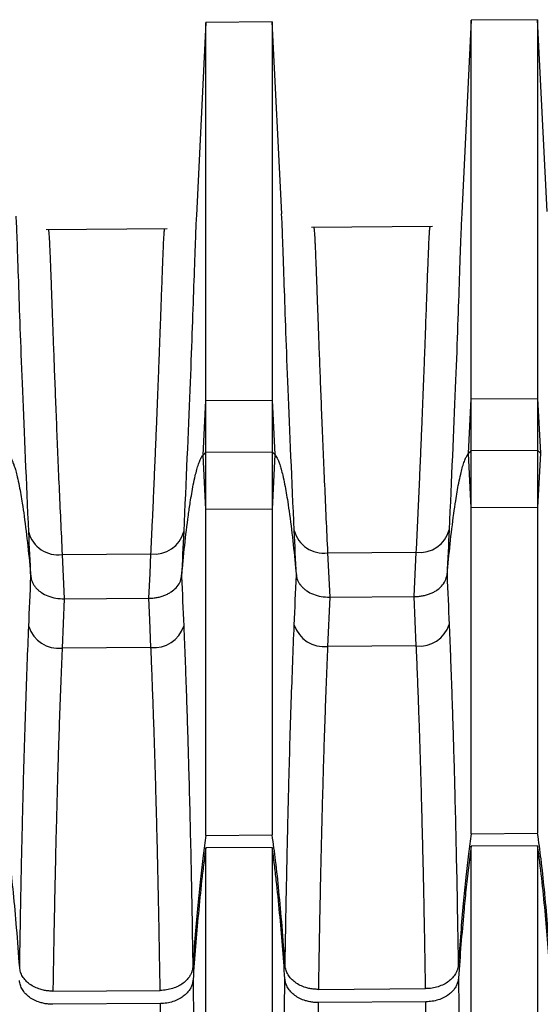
# Model space of a CAD drawing. Header units: millimetres. Extents: x -103 to 103, y 0 to 140.
# Tile 16 of 29: x -71.26 to -63.41, y 124.42 to 139.25. Entities that reach past the tile are written whole.
import ezdxf

# ---------------------------------------------------------------- set-up
doc = ezdxf.new("R2010")
doc.units = ezdxf.units.MM

msp = doc.modelspace()

# ---------------------------------------------------------------- linework, layer by layer
at = {"color": 7, "linetype": 'Continuous', "lineweight": 25}
for p, q in [((-68.45, 139.207), (-68.593, 136.303)), ((-67.45, 139.216), (-68.45, 139.207)), ((-68.45, 126.961), (-68.45, 139.207)), ((-67.307, 136.324), (-67.45, 139.216)), ((-67.45, 139.216), (-67.45, 126.968)), ((-64.45, 139.242), (-64.593, 136.338)), ((-63.45, 139.251), (-64.45, 139.242)), ((-64.45, 126.987), (-64.45, 139.242)), ((-63.307, 136.359), (-63.45, 139.251)), ((-63.45, 139.251), (-63.45, 126.994)), ((-69.034, 136.102), (-70.857, 136.086)), ((-65.034, 136.137), (-66.857, 136.121)), ((-68.491, 132.691), (-68.45, 133.512)), ((-68.45, 133.512), (-67.45, 133.518)), ((-67.45, 133.518), (-67.409, 132.698)), ((-64.491, 132.716), (-64.45, 133.538)), ((-64.45, 133.538), (-63.45, 133.544)), ((-63.45, 133.544), (-63.409, 132.722)), ((-68.491, 132.691), (-68.45, 132.734)), ((-68.45, 131.871), (-68.491, 132.691)), ((-68.45, 132.734), (-67.45, 132.741)), ((-67.45, 132.741), (-67.409, 132.698)), ((-67.409, 132.698), (-67.45, 131.877)), ((-64.491, 132.716), (-64.45, 132.759)), ((-64.45, 131.894), (-64.491, 132.716)), ((-64.45, 132.759), (-63.45, 132.765)), ((-63.45, 132.765), (-63.409, 132.722)), ((-63.409, 132.722), (-63.45, 131.9)), ((-63.45, 131.9), (-64.45, 131.894)), ((-67.45, 131.877), (-68.45, 131.871)), ((-70.615, 131.194), (-69.277, 131.203)), ((-70.615, 131.194), (-70.584, 130.526)), ((-66.615, 131.22), (-65.278, 131.229)), ((-66.615, 131.22), (-66.583, 130.551)), ((-65.309, 130.559), (-65.278, 131.229)), ((-66.583, 130.551), (-66.615, 129.807)), ((-66.583, 130.551), (-65.309, 130.559)), ((-65.278, 129.815), (-65.309, 130.559)), ((-70.584, 130.526), (-70.615, 129.784)), ((-70.584, 130.526), (-69.309, 130.534)), ((-65.278, 129.815), (-66.615, 129.807)), ((-69.277, 129.792), (-70.615, 129.784)), ((-64.45, 126.987), (-63.45, 126.994)), ((-68.45, 126.961), (-67.45, 126.968)), ((-67.45, 126.779), (-68.45, 126.772)), ((-68.45, 96.986), (-68.45, 126.772)), ((-67.45, 126.779), (-67.45, 96.979)), ((-63.45, 126.805), (-64.45, 126.798)), ((-64.45, 108.235), (-64.45, 126.798)), ((-63.45, 126.805), (-63.45, 109.132)), ((-70.754, 124.615), (-69.138, 124.625)), ((-66.754, 124.641), (-65.138, 124.652)), ((-69.135, 124.427), (-70.757, 124.416)), ((-65.135, 124.454), (-66.757, 124.443))]:
    msp.add_line(p, q, dxfattribs=at)
at = {"color": 7, "linetype": 'Continuous', "lineweight": 25, "flags": 128}
for points in [[(-69.309, 130.534), (-69.291, 130.908), (-69.277, 131.203)], [(-69.277, 129.792), (-69.295, 130.207), (-69.309, 130.534)]]:
    msp.add_lwpolyline(points, dxfattribs=at)
at = {"color": 7, "linetype": 'Continuous', "lineweight": 25}
for centre, radius, start, end in [((-70.68, 131.641), 0.452, 194.1774, 278.2754), ((-69.219, 131.648), 0.449, 262.5012, 345.9843), ((-66.68, 131.667), 0.452, 194.1814, 278.2745), ((-65.219, 131.674), 0.449, 262.5021, 345.9803), ((-70.669, 130.253), 0.472, 197.9128, 276.5109), ((-69.23, 130.258), 0.469, 264.1886, 342.3129), ((-66.668, 130.276), 0.472, 197.9168, 276.5101), ((-65.23, 130.282), 0.469, 264.1893, 342.3089)]:
    msp.add_arc(centre, radius, start, end, dxfattribs=at)
at = {"color": 8, "linetype": 'Continuous', "lineweight": 25}
for points, knots in [([(-64.592, 136.338), (-64.593, 136.315), (-64.602, 136.189), (-64.631, 135.332), (-64.684, 133.811), (-64.75, 132.316), (-64.783, 131.565)], [0, 0, 0, 0, 0.071456, 0.381113, 0.688889, 1, 1, 1, 1]), ([(-71.118, 131.53), (-71.151, 132.279), (-71.217, 133.768), (-71.27, 135.285), (-71.298, 136.14), (-71.307, 136.266), (-71.309, 136.289)], [0, 0, 0, 0, 0.310776, 0.618485, 0.928101, 1, 1, 1, 1]), ([(-68.592, 136.303), (-68.593, 136.28), (-68.602, 136.154), (-68.631, 135.299), (-68.684, 133.781), (-68.75, 132.289), (-68.783, 131.539)], [0, 0, 0, 0, 0.0710584, 0.3807895, 0.6887354, 1, 1, 1, 1]), ([(-67.118, 131.556), (-67.151, 132.306), (-67.217, 133.798), (-67.27, 135.318), (-67.298, 136.175), (-67.307, 136.301), (-67.309, 136.324)], [0, 0, 0, 0, 0.310637, 0.618209, 0.927686, 1, 1, 1, 1])]:
    msp.add_open_spline(points, degree=3, knots=knots, dxfattribs=at)
at = {"color": 7, "linetype": 'Continuous', "lineweight": 25}
for points, knots in [([(-70.824, 136.086), (-70.823, 136.085), (-70.821, 136.083), (-70.819, 136.067), (-70.816, 136.043), (-70.814, 136.009), (-70.811, 135.966), (-70.808, 135.915), (-70.805, 135.856), (-70.802, 135.79), (-70.799, 135.718), (-70.796, 135.638), (-70.792, 135.553), (-70.789, 135.463), (-70.785, 135.367), (-70.781, 135.266), (-70.778, 135.162), (-70.774, 135.053), (-70.77, 134.941), (-70.763, 134.751), (-70.752, 134.468), (-70.738, 134.068), (-70.721, 133.64), (-70.703, 133.187), (-70.684, 132.713), (-70.663, 132.221), (-70.64, 131.719), (-70.623, 131.367), (-70.615, 131.194)], [0, 0, 0, 0, 0.031896, 0.063303, 0.094223, 0.124654, 0.154597, 0.184051, 0.213018, 0.241496, 0.269487, 0.296989, 0.324003, 0.350529, 0.376566, 0.402116, 0.427177, 0.45175, 0.475835, 0.499432, 0.568235, 0.635257, 0.700497, 0.763958, 0.825638, 0.885538, 0.943658, 1, 1, 1, 1]), ([(-69.277, 131.203), (-69.273, 131.302), (-69.263, 131.501), (-69.249, 131.793), (-69.236, 132.082), (-69.224, 132.367), (-69.212, 132.647), (-69.2, 132.922), (-69.189, 133.191), (-69.179, 133.453), (-69.169, 133.708), (-69.159, 133.954), (-69.15, 134.191), (-69.142, 134.419), (-69.134, 134.635), (-69.126, 134.853), (-69.118, 135.07), (-69.11, 135.283), (-69.103, 135.479), (-69.096, 135.655), (-69.09, 135.808), (-69.084, 135.934), (-69.078, 136.028), (-69.073, 136.09), (-69.07, 136.098), (-69.068, 136.102)], [0, 0, 0, 0, 0.031977, 0.0645352, 0.0976745, 0.1313952, 0.1656973, 0.2005808, 0.2360458, 0.2720924, 0.3087207, 0.3459307, 0.3837224, 0.4220959, 0.4610513, 0.5005886, 0.5479056, 0.5972658, 0.6486693, 0.7021161, 0.7576062, 0.8151397, 0.8747164, 0.9363366, 1, 1, 1, 1]), ([(-66.824, 136.121), (-66.823, 136.12), (-66.821, 136.118), (-66.819, 136.102), (-66.816, 136.077), (-66.814, 136.043), (-66.811, 136.001), (-66.808, 135.949), (-66.805, 135.891), (-66.802, 135.825), (-66.799, 135.752), (-66.796, 135.672), (-66.792, 135.587), (-66.789, 135.496), (-66.785, 135.4), (-66.781, 135.3), (-66.778, 135.195), (-66.774, 135.086), (-66.77, 134.974), (-66.763, 134.784), (-66.752, 134.5), (-66.738, 134.099), (-66.721, 133.67), (-66.703, 133.216), (-66.684, 132.741), (-66.662, 132.249), (-66.64, 131.746), (-66.623, 131.393), (-66.615, 131.22)], [0, 0, 0, 0, 0.031908, 0.063325, 0.094254, 0.124693, 0.154642, 0.184102, 0.213072, 0.241552, 0.269543, 0.297045, 0.324057, 0.350579, 0.376612, 0.402156, 0.42721, 0.451774, 0.475849, 0.499434, 0.568247, 0.635275, 0.70052, 0.763981, 0.82566, 0.885555, 0.943669, 1, 1, 1, 1]), ([(-65.278, 131.229), (-65.273, 131.328), (-65.263, 131.528), (-65.25, 131.82), (-65.237, 132.11), (-65.224, 132.395), (-65.212, 132.676), (-65.2, 132.951), (-65.189, 133.22), (-65.179, 133.483), (-65.169, 133.738), (-65.159, 133.985), (-65.15, 134.222), (-65.142, 134.45), (-65.134, 134.667), (-65.126, 134.886), (-65.118, 135.103), (-65.111, 135.316), (-65.103, 135.513), (-65.096, 135.689), (-65.09, 135.842), (-65.084, 135.968), (-65.078, 136.063), (-65.073, 136.125), (-65.07, 136.132), (-65.068, 136.136)], [0, 0, 0, 0, 0.031968, 0.064518, 0.097649, 0.131363, 0.165659, 0.200537, 0.235998, 0.272041, 0.308666, 0.345874, 0.383664, 0.422037, 0.460992, 0.50053, 0.54785, 0.597214, 0.648622, 0.702074, 0.757571, 0.815112, 0.874697, 0.936326, 1, 1, 1, 1]), ([(-71.41, 132.673), (-71.404, 132.666), (-71.39, 132.649), (-71.373, 132.617), (-71.354, 132.574), (-71.334, 132.519), (-71.313, 132.447), (-71.288, 132.349), (-71.253, 132.185), (-71.219, 131.989), (-71.175, 131.685), (-71.131, 131.316), (-71.101, 131.011), (-71.086, 130.856)], [0, 0, 0, 0, 0.013343, 0.031542, 0.05556, 0.086388, 0.125064, 0.175233, 0.250071, 0.394618, 0.500072, 0.747842, 1, 1, 1, 1]), ([(-68.815, 130.864), (-68.8, 131.019), (-68.77, 131.327), (-68.726, 131.698), (-68.681, 132.003), (-68.648, 132.201), (-68.613, 132.365), (-68.587, 132.47), (-68.563, 132.549), (-68.538, 132.613), (-68.516, 132.659), (-68.498, 132.682), (-68.491, 132.691)], [0, 0, 0, 0, 0.2522221, 0.4999376, 0.6058776, 0.7498817, 0.8247922, 0.8749071, 0.9220348, 0.957275, 0.9826278, 1, 1, 1, 1]), ([(-67.409, 132.698), (-67.404, 132.69), (-67.39, 132.674), (-67.373, 132.642), (-67.354, 132.599), (-67.334, 132.544), (-67.312, 132.472), (-67.287, 132.373), (-67.253, 132.21), (-67.219, 132.013), (-67.175, 131.709), (-67.131, 131.341), (-67.101, 131.035), (-67.086, 130.881)], [0, 0, 0, 0, 0.013351, 0.031556, 0.055575, 0.0864, 0.125064, 0.175263, 0.250071, 0.394795, 0.500072, 0.747867, 1, 1, 1, 1]), ([(-64.815, 130.889), (-64.8, 131.044), (-64.77, 131.352), (-64.726, 131.722), (-64.682, 132.028), (-64.648, 132.226), (-64.613, 132.39), (-64.587, 132.494), (-64.563, 132.574), (-64.538, 132.638), (-64.516, 132.684), (-64.498, 132.707), (-64.491, 132.716)], [0, 0, 0, 0, 0.252198, 0.499938, 0.605707, 0.749882, 0.824761, 0.874907, 0.922021, 0.957259, 0.982618, 1, 1, 1, 1]), ([(-71.086, 130.856), (-71.084, 130.84), (-71.079, 130.808), (-71.06, 130.761), (-71.034, 130.719), (-71.003, 130.681), (-70.967, 130.648), (-70.913, 130.608), (-70.83, 130.566), (-70.712, 130.532), (-70.626, 130.528), (-70.584, 130.526)], [0, 0, 0, 0, 0.0921608, 0.1824142, 0.2694422, 0.3520864, 0.4294043, 0.5006928, 0.6621535, 0.8307382, 1, 1, 1, 1]), ([(-69.309, 130.534), (-69.288, 130.535), (-69.246, 130.536), (-69.183, 130.545), (-69.123, 130.559), (-69.067, 130.579), (-69.015, 130.602), (-68.956, 130.638), (-68.892, 130.692), (-68.834, 130.771), (-68.821, 130.832), (-68.815, 130.864)], [0, 0, 0, 0, 0.084393, 0.169478, 0.254441, 0.338467, 0.420777, 0.500674, 0.649193, 0.818318, 1, 1, 1, 1]), ([(-67.086, 130.881), (-67.084, 130.865), (-67.079, 130.832), (-67.06, 130.786), (-67.034, 130.744), (-67.002, 130.706), (-66.967, 130.673), (-66.912, 130.633), (-66.83, 130.591), (-66.712, 130.557), (-66.626, 130.553), (-66.583, 130.551)], [0, 0, 0, 0, 0.09216, 0.182413, 0.269441, 0.352085, 0.429403, 0.500693, 0.662154, 0.830739, 1, 1, 1, 1]), ([(-65.309, 130.559), (-65.288, 130.559), (-65.246, 130.561), (-65.184, 130.57), (-65.124, 130.584), (-65.067, 130.604), (-65.016, 130.627), (-64.956, 130.662), (-64.892, 130.716), (-64.834, 130.796), (-64.822, 130.857), (-64.815, 130.889)], [0, 0, 0, 0, 0.084392, 0.169477, 0.25444, 0.338466, 0.420777, 0.500674, 0.649194, 0.818318, 1, 1, 1, 1]), ([(-71.255, 124.971), (-71.253, 125.094), (-71.249, 125.337), (-71.243, 125.695), (-71.236, 126.045), (-71.23, 126.387), (-71.223, 126.72), (-71.215, 127.044), (-71.208, 127.36), (-71.197, 127.788), (-71.182, 128.32), (-71.162, 128.944), (-71.141, 129.541), (-71.126, 129.92), (-71.118, 130.108)], [0, 0, 0, 0, 0.065598, 0.130301, 0.194105, 0.257006, 0.318998, 0.380079, 0.440247, 0.499501, 0.627664, 0.753763, 0.87785, 1, 1, 1, 1]), ([(-68.783, 130.116), (-68.779, 130.009), (-68.77, 129.794), (-68.757, 129.462), (-68.745, 129.122), (-68.733, 128.772), (-68.722, 128.413), (-68.711, 128.045), (-68.699, 127.592), (-68.685, 127.043), (-68.671, 126.388), (-68.658, 125.701), (-68.65, 125.224), (-68.646, 124.982)], [0, 0, 0, 0, 0.069816, 0.140263, 0.211358, 0.283117, 0.35555, 0.428667, 0.502475, 0.621414, 0.743997, 0.870204, 1, 1, 1, 1]), ([(-67.255, 124.998), (-67.253, 125.12), (-67.249, 125.364), (-67.243, 125.723), (-67.236, 126.073), (-67.229, 126.415), (-67.222, 126.748), (-67.215, 127.072), (-67.207, 127.388), (-67.197, 127.816), (-67.182, 128.347), (-67.162, 128.969), (-67.141, 129.565), (-67.126, 129.943), (-67.118, 130.131)], [0, 0, 0, 0, 0.0657488, 0.1305863, 0.1945069, 0.2575059, 0.3195791, 0.3807236, 0.4409371, 0.5002185, 0.628187, 0.7541025, 0.8780153, 1, 1, 1, 1]), ([(-64.783, 130.139), (-64.779, 130.032), (-64.77, 129.817), (-64.757, 129.486), (-64.745, 129.146), (-64.733, 128.796), (-64.722, 128.437), (-64.711, 128.069), (-64.699, 127.616), (-64.686, 127.068), (-64.671, 126.413), (-64.658, 125.726), (-64.65, 125.25), (-64.646, 125.008)], [0, 0, 0, 0, 0.06982, 0.140275, 0.211383, 0.283158, 0.355613, 0.428755, 0.502593, 0.621488, 0.744036, 0.870218, 1, 1, 1, 1]), ([(-66.615, 129.807), (-66.619, 129.699), (-66.629, 129.482), (-66.642, 129.144), (-66.654, 128.796), (-66.667, 128.435), (-66.678, 128.062), (-66.689, 127.677), (-66.7, 127.28), (-66.71, 126.871), (-66.72, 126.449), (-66.729, 126.015), (-66.738, 125.569), (-66.746, 125.111), (-66.751, 124.798), (-66.754, 124.641)], [0, 0, 0, 0, 0.070207, 0.141533, 0.213978, 0.287542, 0.362225, 0.438027, 0.514949, 0.592991, 0.672153, 0.752434, 0.833836, 0.916358, 1, 1, 1, 1]), ([(-65.138, 124.652), (-65.14, 124.788), (-65.145, 125.059), (-65.152, 125.458), (-65.159, 125.848), (-65.167, 126.229), (-65.175, 126.6), (-65.184, 126.962), (-65.193, 127.316), (-65.202, 127.66), (-65.212, 127.995), (-65.222, 128.32), (-65.232, 128.637), (-65.243, 128.945), (-65.254, 129.243), (-65.266, 129.534), (-65.274, 129.722), (-65.278, 129.815)], [0, 0, 0, 0, 0.072509, 0.144183, 0.215023, 0.285027, 0.354197, 0.422532, 0.490032, 0.556698, 0.622529, 0.687526, 0.751689, 0.815018, 0.877512, 0.939173, 1, 1, 1, 1]), ([(-70.615, 129.784), (-70.62, 129.676), (-70.629, 129.458), (-70.642, 129.121), (-70.655, 128.772), (-70.667, 128.411), (-70.679, 128.038), (-70.69, 127.653), (-70.7, 127.256), (-70.711, 126.846), (-70.72, 126.424), (-70.73, 125.99), (-70.738, 125.543), (-70.747, 125.084), (-70.752, 124.772), (-70.754, 124.615)], [0, 0, 0, 0, 0.0702001, 0.1415202, 0.2139603, 0.2875206, 0.3622014, 0.4380027, 0.5149248, 0.5929677, 0.6721316, 0.7524167, 0.833823, 0.9163507, 1, 1, 1, 1]), ([(-69.138, 124.625), (-69.14, 124.762), (-69.145, 125.033), (-69.152, 125.432), (-69.159, 125.822), (-69.167, 126.203), (-69.175, 126.575), (-69.184, 126.938), (-69.193, 127.291), (-69.202, 127.635), (-69.211, 127.971), (-69.222, 128.296), (-69.232, 128.613), (-69.243, 128.921), (-69.254, 129.22), (-69.265, 129.51), (-69.273, 129.698), (-69.277, 129.792)], [0, 0, 0, 0, 0.072519, 0.144202, 0.215048, 0.285058, 0.354232, 0.42257, 0.490072, 0.556738, 0.622568, 0.687562, 0.75172, 0.815043, 0.877531, 0.939183, 1, 1, 1, 1]), ([(-64.45, 126.987), (-64.464, 126.886), (-64.495, 126.667), (-64.534, 126.317), (-64.573, 125.921), (-64.611, 125.48), (-64.634, 125.171), (-64.646, 125.008)], [0, 0, 0, 0, 0.154515, 0.331748, 0.531727, 0.754473, 1, 1, 1, 1]), ([(-63.255, 125.024), (-63.269, 125.223), (-63.297, 125.599), (-63.345, 126.126), (-63.393, 126.584), (-63.432, 126.865), (-63.45, 126.994)], [0, 0, 0, 0, 0.303234, 0.570954, 0.803193, 1, 1, 1, 1]), ([(-71.255, 124.971), (-71.27, 125.171), (-71.298, 125.546), (-71.346, 126.074), (-71.394, 126.531), (-71.432, 126.813), (-71.45, 126.942)], [0, 0, 0, 0, 0.3031358, 0.5708236, 0.8030953, 1, 1, 1, 1]), ([(-68.45, 126.961), (-68.464, 126.86), (-68.495, 126.641), (-68.534, 126.29), (-68.573, 125.895), (-68.611, 125.453), (-68.634, 125.144), (-68.646, 124.982)], [0, 0, 0, 0, 0.154557, 0.331811, 0.53179, 0.754515, 1, 1, 1, 1]), ([(-67.255, 124.998), (-67.27, 125.197), (-67.297, 125.572), (-67.346, 126.1), (-67.393, 126.558), (-67.432, 126.839), (-67.45, 126.968)], [0, 0, 0, 0, 0.3031849, 0.570889, 0.8031443, 1, 1, 1, 1]), ([(-68.45, 126.772), (-68.462, 126.685), (-68.485, 126.52), (-68.523, 126.19), (-68.564, 125.782), (-68.606, 125.285), (-68.63, 124.953), (-68.643, 124.786)], [0, 0, 0, 0, 0.130936, 0.250026, 0.500002, 0.746847, 1, 1, 1, 1]), ([(-67.258, 124.801), (-67.27, 124.968), (-67.294, 125.298), (-67.337, 125.793), (-67.377, 126.199), (-67.416, 126.528), (-67.438, 126.692), (-67.45, 126.779)], [0, 0, 0, 0, 0.253134, 0.500008, 0.749986, 0.869046, 1, 1, 1, 1]), ([(-64.45, 126.798), (-64.465, 126.69), (-64.494, 126.47), (-64.531, 126.139), (-64.568, 125.755), (-64.606, 125.312), (-64.631, 124.981), (-64.643, 124.812)], [0, 0, 0, 0, 0.163276, 0.332521, 0.500002, 0.74531, 1, 1, 1, 1]), ([(-63.258, 124.828), (-63.27, 124.996), (-63.294, 125.326), (-63.337, 125.823), (-63.385, 126.313), (-63.429, 126.642), (-63.45, 126.805)], [0, 0, 0, 0, 0.2548172, 0.50001, 0.7530367, 1, 1, 1, 1]), ([(-70.754, 124.615), (-70.775, 124.615), (-70.818, 124.616), (-70.883, 124.626), (-70.955, 124.644), (-71.032, 124.674), (-71.106, 124.719), (-71.168, 124.773), (-71.213, 124.835), (-71.245, 124.902), (-71.252, 124.948), (-71.255, 124.971)], [0, 0, 0, 0, 0.0814401, 0.1643764, 0.2503943, 0.3722722, 0.4996424, 0.6201978, 0.7488847, 0.8730792, 1, 1, 1, 1]), ([(-68.646, 124.982), (-68.648, 124.967), (-68.651, 124.937), (-68.666, 124.892), (-68.691, 124.841), (-68.731, 124.787), (-68.79, 124.733), (-68.863, 124.687), (-68.948, 124.653), (-69.041, 124.63), (-69.105, 124.627), (-69.138, 124.625)], [0, 0, 0, 0, 0.082907, 0.166137, 0.250784, 0.37483, 0.499823, 0.62227, 0.749922, 0.874448, 1, 1, 1, 1]), ([(-66.754, 124.641), (-66.775, 124.642), (-66.818, 124.643), (-66.882, 124.652), (-66.954, 124.67), (-67.032, 124.7), (-67.106, 124.745), (-67.167, 124.8), (-67.213, 124.861), (-67.245, 124.928), (-67.252, 124.974), (-67.255, 124.998)], [0, 0, 0, 0, 0.081444, 0.164381, 0.250397, 0.372277, 0.499645, 0.620203, 0.748889, 0.873084, 1, 1, 1, 1]), ([(-64.646, 125.008), (-64.648, 124.993), (-64.651, 124.963), (-64.666, 124.918), (-64.691, 124.868), (-64.731, 124.813), (-64.79, 124.759), (-64.864, 124.714), (-64.948, 124.68), (-65.041, 124.656), (-65.106, 124.653), (-65.138, 124.652)], [0, 0, 0, 0, 0.082902, 0.166132, 0.250786, 0.374833, 0.499823, 0.622264, 0.749919, 0.874445, 1, 1, 1, 1]), ([(-70.757, 124.416), (-70.779, 124.417), (-70.822, 124.418), (-70.886, 124.428), (-70.958, 124.446), (-71.035, 124.476), (-71.109, 124.521), (-71.171, 124.576), (-71.216, 124.638), (-71.249, 124.705), (-71.255, 124.751), (-71.258, 124.775)], [0, 0, 0, 0, 0.081432, 0.164353, 0.250368, 0.372296, 0.499635, 0.620231, 0.748876, 0.873067, 1, 1, 1, 1]), ([(-68.643, 124.786), (-68.645, 124.767), (-68.649, 124.73), (-68.669, 124.676), (-68.699, 124.626), (-68.739, 124.579), (-68.791, 124.533), (-68.86, 124.49), (-68.944, 124.455), (-69.037, 124.432), (-69.102, 124.429), (-69.135, 124.427)], [0, 0, 0, 0, 0.102625, 0.201958, 0.299963, 0.39868, 0.500108, 0.622639, 0.750122, 0.874613, 1, 1, 1, 1]), ([(-68.643, 124.786), (-68.641, 124.651), (-68.637, 124.38), (-68.631, 123.961), (-68.625, 123.529), (-68.62, 123.081), (-68.615, 122.618), (-68.61, 122.14), (-68.605, 121.648), (-68.6, 121.14), (-68.596, 120.617), (-68.592, 120.079), (-68.586, 119.301), (-68.579, 118.26), (-68.572, 116.931), (-68.566, 115.526), (-68.561, 114.339), (-68.558, 113.392), (-68.556, 112.699), (-68.554, 111.997), (-68.552, 111.288), (-68.55, 110.574), (-68.549, 109.856), (-68.547, 109.137), (-68.546, 108.42), (-68.545, 107.705), (-68.544, 106.997), (-68.543, 106.296), (-68.543, 105.607), (-68.542, 104.929), (-68.542, 104.494), (-68.542, 104.276)], [0, 0, 0, 0, 0.020001, 0.040538, 0.061613, 0.083233, 0.105399, 0.128118, 0.151391, 0.175224, 0.199619, 0.224579, 0.250107, 0.307323, 0.368074, 0.432333, 0.500047, 0.531722, 0.56409, 0.59714, 0.630856, 0.665221, 0.700218, 0.735824, 0.772018, 0.808775, 0.846067, 0.883868, 0.922145, 0.960867, 1, 1, 1, 1]), ([(-67.359, 104.263), (-67.358, 104.38), (-67.358, 104.614), (-67.358, 104.973), (-67.358, 105.337), (-67.358, 105.704), (-67.357, 106.075), (-67.357, 106.45), (-67.356, 106.827), (-67.356, 107.208), (-67.356, 107.59), (-67.355, 107.974), (-67.354, 108.359), (-67.354, 108.746), (-67.353, 109.133), (-67.352, 109.52), (-67.352, 109.907), (-67.351, 110.294), (-67.35, 110.68), (-67.349, 111.065), (-67.348, 111.449), (-67.347, 111.831), (-67.346, 112.212), (-67.345, 112.589), (-67.344, 112.965), (-67.343, 113.338), (-67.341, 113.708), (-67.339, 114.442), (-67.335, 115.524), (-67.328, 116.932), (-67.321, 118.264), (-67.314, 119.46), (-67.306, 120.528), (-67.297, 121.482), (-67.289, 122.386), (-67.279, 123.238), (-67.269, 124.04), (-67.262, 124.552), (-67.258, 124.801)], [0, 0, 0, 0, 0.02111, 0.042105, 0.062981, 0.083731, 0.104351, 0.124836, 0.145181, 0.16538, 0.18543, 0.205326, 0.225064, 0.244639, 0.264048, 0.283286, 0.30235, 0.321238, 0.339944, 0.358467, 0.376803, 0.394949, 0.412904, 0.430664, 0.448226, 0.46559, 0.482753, 0.499714, 0.567487, 0.631797, 0.692589, 0.749837, 0.796221, 0.840702, 0.883297, 0.924028, 0.962921, 1, 1, 1, 1]), ([(-66.757, 124.443), (-66.778, 124.443), (-66.821, 124.444), (-66.886, 124.454), (-66.958, 124.472), (-67.035, 124.503), (-67.109, 124.548), (-67.171, 124.603), (-67.216, 124.664), (-67.248, 124.731), (-67.255, 124.778), (-67.258, 124.801)], [0, 0, 0, 0, 0.081435, 0.164356, 0.25037, 0.3723, 0.499635, 0.620234, 0.748877, 0.873069, 1, 1, 1, 1]), ([(-64.643, 124.812), (-64.645, 124.793), (-64.65, 124.756), (-64.67, 124.703), (-64.699, 124.653), (-64.739, 124.606), (-64.791, 124.559), (-64.86, 124.516), (-64.945, 124.482), (-65.038, 124.458), (-65.103, 124.455), (-65.135, 124.454)], [0, 0, 0, 0, 0.102621, 0.201952, 0.299956, 0.398675, 0.500109, 0.622634, 0.750119, 0.874611, 1, 1, 1, 1]), ([(-64.643, 124.812), (-64.641, 124.678), (-64.637, 124.407), (-64.631, 123.991), (-64.625, 123.562), (-64.62, 123.118), (-64.615, 122.661), (-64.61, 122.19), (-64.605, 121.705), (-64.597, 120.789), (-64.586, 119.38), (-64.577, 117.9), (-64.572, 116.791), (-64.568, 116.101), (-64.565, 115.391), (-64.562, 114.665), (-64.56, 113.922), (-64.557, 113.166), (-64.555, 112.399), (-64.553, 111.621), (-64.551, 110.837), (-64.55, 110.318), (-64.549, 110.056)], [0, 0, 0, 0, 0.028838, 0.058382, 0.088637, 0.119604, 0.151286, 0.183685, 0.216801, 0.250637, 0.37006, 0.499861, 0.544178, 0.589832, 0.636803, 0.685066, 0.734595, 0.785359, 0.837322, 0.890446, 0.944688, 1, 1, 1, 1]), ([(-69.037, 104.59), (-69.037, 104.702), (-69.037, 104.924), (-69.037, 105.263), (-69.038, 105.606), (-69.038, 105.951), (-69.038, 106.299), (-69.039, 106.649), (-69.039, 107.001), (-69.04, 107.355), (-69.04, 107.71), (-69.041, 108.067), (-69.041, 108.424), (-69.042, 108.781), (-69.042, 109.139), (-69.043, 109.497), (-69.044, 109.855), (-69.045, 110.212), (-69.045, 110.569), (-69.046, 110.925), (-69.047, 111.279), (-69.048, 111.633), (-69.049, 111.985), (-69.05, 112.335), (-69.051, 112.684), (-69.052, 113.03), (-69.053, 113.374), (-69.054, 113.716), (-69.056, 114.056), (-69.057, 114.392), (-69.058, 114.726), (-69.06, 115.057), (-69.061, 115.385), (-69.062, 115.71), (-69.064, 116.032), (-69.065, 116.35), (-69.067, 116.665), (-69.068, 116.977), (-69.07, 117.284), (-69.072, 117.588), (-69.073, 117.889), (-69.075, 118.185), (-69.077, 118.477), (-69.079, 118.766), (-69.081, 119.05), (-69.083, 119.331), (-69.085, 119.607), (-69.087, 119.879), (-69.089, 120.147), (-69.091, 120.411), (-69.093, 120.671), (-69.095, 120.926), (-69.097, 121.177), (-69.099, 121.424), (-69.102, 121.666), (-69.104, 121.904), (-69.106, 122.138), (-69.109, 122.367), (-69.111, 122.593), (-69.114, 122.813), (-69.116, 123.03), (-69.119, 123.242), (-69.121, 123.45), (-69.124, 123.654), (-69.127, 123.853), (-69.129, 124.048), (-69.132, 124.239), (-69.134, 124.365), (-69.135, 124.427)], [0, 0, 0, 0, 0.020743, 0.041314, 0.061713, 0.081939, 0.101994, 0.121877, 0.141588, 0.161126, 0.180493, 0.199687, 0.21871, 0.23756, 0.256239, 0.274745, 0.293079, 0.311242, 0.329232, 0.34705, 0.364696, 0.38217, 0.399472, 0.416602, 0.43356, 0.450346, 0.46696, 0.483402, 0.499671, 0.515769, 0.531695, 0.547448, 0.56303, 0.578439, 0.593677, 0.608742, 0.623636, 0.638357, 0.652906, 0.667284, 0.681489, 0.695522, 0.709383, 0.723072, 0.736589, 0.749934, 0.763107, 0.776108, 0.788937, 0.801594, 0.814079, 0.826392, 0.838532, 0.850501, 0.862298, 0.873922, 0.885375, 0.896655, 0.907764, 0.918701, 0.929465, 0.940058, 0.950478, 0.960726, 0.970803, 0.980707, 0.99044, 1, 1, 1, 1]), ([(-66.757, 124.443), (-66.759, 124.325), (-66.762, 124.084), (-66.767, 123.713), (-66.772, 123.327), (-66.777, 122.925), (-66.782, 122.509), (-66.786, 122.077), (-66.791, 121.629), (-66.795, 121.166), (-66.799, 120.688), (-66.803, 120.195), (-66.807, 119.687), (-66.81, 119.164), (-66.814, 118.626), (-66.817, 118.074), (-66.82, 117.508), (-66.824, 116.929), (-66.826, 116.337), (-66.829, 115.732), (-66.832, 115.116), (-66.834, 114.489), (-66.837, 113.852), (-66.839, 113.206), (-66.841, 112.552), (-66.843, 111.891), (-66.845, 111.224), (-66.846, 110.553), (-66.848, 109.878), (-66.849, 109.202), (-66.85, 108.526), (-66.851, 107.851), (-66.852, 107.18), (-66.853, 106.515), (-66.854, 105.857), (-66.854, 105.206), (-66.854, 104.788), (-66.854, 104.577)], [0, 0, 0, 0, 0.018155, 0.036923, 0.056303, 0.076296, 0.096902, 0.118121, 0.139952, 0.162396, 0.185452, 0.209122, 0.233404, 0.258299, 0.283807, 0.309927, 0.33666, 0.364006, 0.391965, 0.420536, 0.44972, 0.479517, 0.509927, 0.540949, 0.572584, 0.604832, 0.637693, 0.671166, 0.705252, 0.739951, 0.775263, 0.811187, 0.847724, 0.884874, 0.922637, 0.961012, 1, 1, 1, 1]), ([(-65.037, 104.567), (-65.037, 104.679), (-65.037, 104.902), (-65.037, 105.242), (-65.038, 105.586), (-65.038, 105.932), (-65.038, 106.281), (-65.039, 106.632), (-65.039, 106.985), (-65.04, 107.34), (-65.04, 107.696), (-65.041, 108.054), (-65.041, 108.412), (-65.042, 108.771), (-65.042, 109.13), (-65.043, 109.489), (-65.044, 109.847), (-65.045, 110.206), (-65.045, 110.563), (-65.046, 110.92), (-65.047, 111.276), (-65.048, 111.63), (-65.049, 111.983), (-65.05, 112.335), (-65.051, 112.684), (-65.052, 113.031), (-65.053, 113.377), (-65.055, 113.719), (-65.056, 114.06), (-65.057, 114.397), (-65.058, 114.732), (-65.06, 115.064), (-65.061, 115.393), (-65.062, 115.719), (-65.064, 116.041), (-65.065, 116.361), (-65.067, 116.676), (-65.069, 116.988), (-65.07, 117.297), (-65.072, 117.602), (-65.074, 117.903), (-65.075, 118.2), (-65.077, 118.493), (-65.079, 118.782), (-65.081, 119.067), (-65.083, 119.348), (-65.085, 119.625), (-65.087, 119.898), (-65.089, 120.166), (-65.091, 120.431), (-65.093, 120.691), (-65.095, 120.947), (-65.097, 121.198), (-65.099, 121.445), (-65.102, 121.688), (-65.104, 121.927), (-65.106, 122.161), (-65.109, 122.391), (-65.111, 122.616), (-65.114, 122.838), (-65.116, 123.055), (-65.119, 123.267), (-65.121, 123.475), (-65.124, 123.679), (-65.127, 123.879), (-65.13, 124.075), (-65.132, 124.266), (-65.134, 124.391), (-65.135, 124.454)], [0, 0, 0, 0, 0.020751, 0.04133, 0.061736, 0.081971, 0.102032, 0.121922, 0.141639, 0.161184, 0.180557, 0.199758, 0.218786, 0.237642, 0.256325, 0.274836, 0.293175, 0.311342, 0.329336, 0.347158, 0.364808, 0.382286, 0.399591, 0.416724, 0.433684, 0.450472, 0.467088, 0.483532, 0.499803, 0.515902, 0.531829, 0.547584, 0.563166, 0.578576, 0.593813, 0.608879, 0.623772, 0.638492, 0.653041, 0.667417, 0.681621, 0.695652, 0.709512, 0.723199, 0.736713, 0.750056, 0.763226, 0.776224, 0.789049, 0.801702, 0.814183, 0.826492, 0.838628, 0.850592, 0.862384, 0.874004, 0.885451, 0.896726, 0.907828, 0.918759, 0.929517, 0.940103, 0.950516, 0.960758, 0.970827, 0.980723, 0.990448, 1, 1, 1, 1])]:
    msp.add_open_spline(points, degree=3, knots=knots, dxfattribs=at)
for points in [[(-71.086, 130.856), (-71.097, 131.081), (-71.108, 131.306), (-71.118, 131.53)], [(-68.783, 131.539), (-68.794, 131.314), (-68.804, 131.089), (-68.815, 130.864)], [(-67.086, 130.881), (-67.097, 131.106), (-67.107, 131.331), (-67.118, 131.556)], [(-64.783, 131.565), (-64.794, 131.34), (-64.804, 131.114), (-64.815, 130.889)], [(-71.118, 130.108), (-71.108, 130.357), (-71.097, 130.607), (-71.086, 130.856)], [(-68.815, 130.864), (-68.804, 130.615), (-68.794, 130.365), (-68.783, 130.116)], [(-67.118, 130.131), (-67.107, 130.381), (-67.097, 130.631), (-67.086, 130.881)], [(-64.815, 130.889), (-64.804, 130.639), (-64.794, 130.389), (-64.783, 130.139)]]:
    msp.add_open_spline(points, degree=3, dxfattribs=at)

doc.saveas('drawing.dxf')
